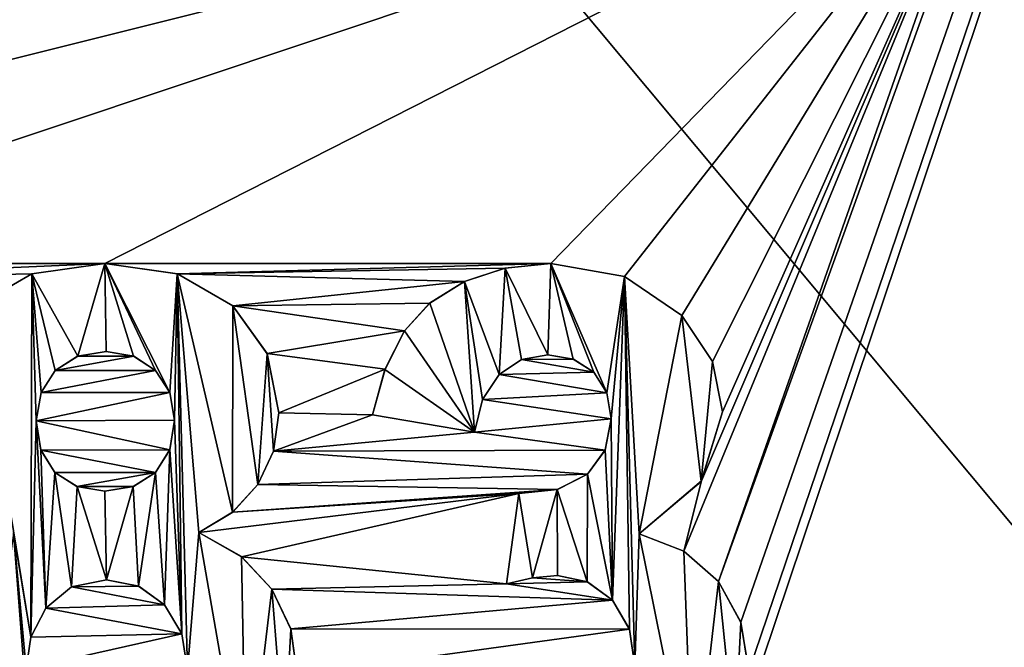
# Model space of a CAD drawing. Header units: millimetres. Extents: x -36.5 to 36.5, y -8.8 to 41.6.
# Tile 19 of 256: x -10.7 to -8.6, y 2.9 to 4.3. Entities that reach past the tile are written whole.
import ezdxf

# ---------------------------------------------------------------- set-up
doc = ezdxf.new("R2010")
doc.units = ezdxf.units.MM
doc.header["$LTSCALE"] = 65.185185
for name, color, linetype in [('1989', 7, 'CONTINUOUS'), ('1990', 7, 'CONTINUOUS'), ('1991', 7, 'CONTINUOUS'), ('1992', 7, 'CONTINUOUS'), ('1993', 7, 'CONTINUOUS'), ('1994', 7, 'CONTINUOUS'), ('1995', 7, 'CONTINUOUS'), ('1999', 7, 'CONTINUOUS'), ('2000', 7, 'CONTINUOUS'), ('2001', 7, 'CONTINUOUS'), ('2002', 7, 'CONTINUOUS'), ('2003', 7, 'CONTINUOUS'), ('2004', 7, 'CONTINUOUS'), ('2005', 7, 'CONTINUOUS'), ('2006', 7, 'CONTINUOUS'), ('2007', 7, 'CONTINUOUS'), ('2008', 7, 'CONTINUOUS'), ('2009', 7, 'CONTINUOUS'), ('2010', 7, 'CONTINUOUS'), ('2019', 7, 'CONTINUOUS'), ('2020', 7, 'CONTINUOUS'), ('2021', 7, 'CONTINUOUS'), ('2022', 7, 'CONTINUOUS'), ('2023', 7, 'CONTINUOUS'), ('2024', 7, 'CONTINUOUS'), ('2025', 7, 'CONTINUOUS'), ('2026', 7, 'CONTINUOUS'), ('2027', 7, 'CONTINUOUS'), ('2028', 7, 'CONTINUOUS'), ('2029', 7, 'CONTINUOUS'), ('2030', 7, 'CONTINUOUS'), ('2031', 7, 'CONTINUOUS'), ('2032', 7, 'CONTINUOUS'), ('2033', 7, 'CONTINUOUS'), ('2034', 7, 'CONTINUOUS'), ('2035', 7, 'CONTINUOUS'), ('2036', 7, 'CONTINUOUS'), ('2037', 7, 'CONTINUOUS'), ('2043', 7, 'CONTINUOUS'), ('546', 7, 'CONTINUOUS'), ('551', 7, 'CONTINUOUS')]:
    doc.layers.add(name, color=color, linetype=linetype)

msp = doc.modelspace()

# ---------------------------------------------------------------- linework, layer by layer
at = {"layer": '1989', "color": 7, "linetype": 'Continuous'}
for points in [[(-10.155, 2.9737, 15.2), (-10.1958, 3.0596, 15.2), (-10.1548, 2.973, 15), (-10.155, 2.9737, 15.2)], [(-10.1958, 3.0596, 15.2), (-10.1958, 3.0596, 15), (-10.1548, 2.973, 15), (-10.1958, 3.0596, 15.2)], [(-10.141, 2.8747, 15.2), (-10.155, 2.9737, 15.2), (-10.141, 2.8747, 15), (-10.141, 2.8747, 15.2)], [(-10.155, 2.9737, 15.2), (-10.1548, 2.973, 15), (-10.141, 2.8747, 15), (-10.155, 2.9737, 15.2)]]:
    msp.add_3dface(points, dxfattribs=at)
at = {"layer": '1990', "color": 7, "linetype": 'Continuous'}
for points in [[(-10.2613, 3.1293, 15.2), (-10.3533, 3.1816, 15.2), (-10.2616, 3.1296, 15), (-10.2613, 3.1293, 15.2)], [(-10.3533, 3.1816, 15.2), (-10.3533, 3.1816, 15), (-10.2616, 3.1296, 15), (-10.3533, 3.1816, 15.2)], [(-10.2613, 3.1293, 15.2), (-10.2616, 3.1296, 15), (-10.1958, 3.0596, 15), (-10.2613, 3.1293, 15.2)], [(-10.1958, 3.0596, 15.2), (-10.2613, 3.1293, 15.2), (-10.1958, 3.0596, 15), (-10.1958, 3.0596, 15.2)]]:
    msp.add_3dface(points, dxfattribs=at)
at = {"layer": '1991', "color": 7, "linetype": 'Continuous'}
for points in [[(-10.2803, 3.2257, 15.2), (-10.2266, 3.285, 15.2), (-10.2806, 3.2255, 15), (-10.2803, 3.2257, 15.2)], [(-10.2266, 3.285, 15.2), (-10.2266, 3.285, 15), (-10.2806, 3.2255, 15), (-10.2266, 3.285, 15.2)], [(-10.3533, 3.1816, 15.2), (-10.2803, 3.2257, 15.2), (-10.3533, 3.1816, 15), (-10.3533, 3.1816, 15.2)], [(-10.2803, 3.2257, 15.2), (-10.2806, 3.2255, 15), (-10.3533, 3.1816, 15), (-10.2803, 3.2257, 15.2)]]:
    msp.add_3dface(points, dxfattribs=at)
at = {"layer": '1992', "color": 7, "linetype": 'Continuous'}
for points in [[(-10.1927, 3.3571, 15.2), (-10.1811, 3.44, 15.2), (-10.1927, 3.357, 15), (-10.1927, 3.3571, 15.2)], [(-10.1811, 3.44, 15.2), (-10.1811, 3.44, 15), (-10.1927, 3.357, 15), (-10.1811, 3.44, 15.2)], [(-10.2266, 3.285, 15.2), (-10.1927, 3.3571, 15.2), (-10.2266, 3.285, 15), (-10.2266, 3.285, 15.2)], [(-10.1927, 3.3571, 15.2), (-10.1927, 3.357, 15), (-10.2266, 3.285, 15), (-10.1927, 3.3571, 15.2)]]:
    msp.add_3dface(points, dxfattribs=at)
at = {"layer": '1993', "color": 7, "linetype": 'Continuous'}
for points in [[(-10.2062, 3.5682, 15.2), (-10.2802, 3.6708, 15.2), (-10.2059, 3.5672, 15), (-10.2062, 3.5682, 15.2)], [(-10.2802, 3.6708, 15.2), (-10.2802, 3.6708, 15), (-10.2059, 3.5672, 15), (-10.2802, 3.6708, 15.2)], [(-10.1811, 3.44, 15.2), (-10.2062, 3.5682, 15.2), (-10.1811, 3.44, 15), (-10.1811, 3.44, 15.2)], [(-10.2062, 3.5682, 15.2), (-10.2059, 3.5672, 15), (-10.1811, 3.44, 15), (-10.2062, 3.5682, 15.2)]]:
    msp.add_3dface(points, dxfattribs=at)
at = {"layer": '1994', "color": 7, "linetype": 'Continuous'}
for points in [[(-10.3994, 3.7396, 15.2), (-10.5563, 3.7623, 15.2), (-10.4002, 3.7398, 15), (-10.3994, 3.7396, 15.2)], [(-10.5563, 3.7623, 15.2), (-10.5563, 3.7623, 15), (-10.4002, 3.7398, 15), (-10.5563, 3.7623, 15.2)], [(-10.3994, 3.7396, 15.2), (-10.4002, 3.7398, 15), (-10.2802, 3.6708, 15), (-10.3994, 3.7396, 15.2)], [(-10.2802, 3.6708, 15.2), (-10.3994, 3.7396, 15.2), (-10.2802, 3.6708, 15), (-10.2802, 3.6708, 15.2)]]:
    msp.add_3dface(points, dxfattribs=at)
at = {"layer": '1995', "color": 7, "linetype": 'Continuous'}
for points in [[(-10.5563, 3.7623, 15.2), (-10.7145, 3.7397, 15.2), (-10.5563, 3.7623, 15), (-10.5563, 3.7623, 15.2)], [(-10.7145, 3.7397, 15.2), (-10.7139, 3.7399, 15), (-10.5563, 3.7623, 15), (-10.7145, 3.7397, 15.2)], [(-10.7145, 3.7397, 15.2), (-10.834, 3.6708, 15.2), (-10.7139, 3.7399, 15), (-10.7145, 3.7397, 15.2)], [(-10.834, 3.6708, 15.2), (-10.834, 3.6708, 15), (-10.7139, 3.7399, 15), (-10.834, 3.6708, 15.2)]]:
    msp.add_3dface(points, dxfattribs=at)
at = {"layer": '1999', "color": 7, "linetype": 'Continuous'}
for points in [[(-10.6942, 3.484, 15.2), (-10.6637, 3.5312, 15.2), (-10.6944, 3.4834, 15), (-10.6942, 3.484, 15.2)], [(-10.6637, 3.5312, 15.2), (-10.6637, 3.5312, 15), (-10.6944, 3.4834, 15), (-10.6637, 3.5312, 15.2)], [(-10.7046, 3.4229, 15.2), (-10.6942, 3.484, 15.2), (-10.7046, 3.4229, 15), (-10.7046, 3.4229, 15.2)], [(-10.7046, 3.4229, 15), (-10.6942, 3.484, 15.2), (-10.6944, 3.4834, 15), (-10.7046, 3.4229, 15)]]:
    msp.add_3dface(points, dxfattribs=at)
at = {"layer": '2000', "color": 7, "linetype": 'Continuous'}
for points in [[(-10.6154, 3.562, 15.2), (-10.5537, 3.5721, 15.2), (-10.6151, 3.5621, 15), (-10.6154, 3.562, 15.2)], [(-10.5537, 3.5721, 15.2), (-10.5537, 3.5721, 15), (-10.6151, 3.5621, 15), (-10.5537, 3.5721, 15.2)], [(-10.6154, 3.562, 15.2), (-10.6151, 3.5621, 15), (-10.6637, 3.5312, 15), (-10.6154, 3.562, 15.2)], [(-10.6637, 3.5312, 15.2), (-10.6154, 3.562, 15.2), (-10.6637, 3.5312, 15), (-10.6637, 3.5312, 15.2)]]:
    msp.add_3dface(points, dxfattribs=at)
at = {"layer": '2001', "color": 7, "linetype": 'Continuous'}
for points in [[(-10.5537, 3.5721, 15.2), (-10.4942, 3.5619, 15.2), (-10.5537, 3.5721, 15), (-10.5537, 3.5721, 15.2)], [(-10.4942, 3.5619, 15.2), (-10.4945, 3.5621, 15), (-10.5537, 3.5721, 15), (-10.4942, 3.5619, 15.2)], [(-10.4942, 3.5619, 15.2), (-10.4471, 3.5312, 15.2), (-10.4945, 3.5621, 15), (-10.4942, 3.5619, 15.2)], [(-10.4471, 3.5312, 15.2), (-10.4471, 3.5312, 15), (-10.4945, 3.5621, 15), (-10.4471, 3.5312, 15.2)]]:
    msp.add_3dface(points, dxfattribs=at)
at = {"layer": '2002', "color": 7, "linetype": 'Continuous'}
for points in [[(-10.4471, 3.5312, 15.2), (-10.4163, 3.4837, 15.2), (-10.4471, 3.5312, 15), (-10.4471, 3.5312, 15.2)], [(-10.4163, 3.4837, 15.2), (-10.4163, 3.4835, 15), (-10.4471, 3.5312, 15), (-10.4163, 3.4837, 15.2)], [(-10.4163, 3.4837, 15.2), (-10.4062, 3.4238, 15.2), (-10.4163, 3.4835, 15), (-10.4163, 3.4837, 15.2)], [(-10.4062, 3.4238, 15.2), (-10.4062, 3.4238, 15), (-10.4163, 3.4835, 15), (-10.4062, 3.4238, 15.2)]]:
    msp.add_3dface(points, dxfattribs=at)
at = {"layer": '2003', "color": 7, "linetype": 'Continuous'}
for points in [[(-10.4062, 3.4238, 15.2), (-10.4164, 3.3601, 15.2), (-10.4062, 3.4238, 15), (-10.4062, 3.4238, 15.2)], [(-10.4164, 3.3601, 15.2), (-10.4161, 3.3607, 15), (-10.4062, 3.4238, 15), (-10.4164, 3.3601, 15.2)], [(-10.4164, 3.3601, 15.2), (-10.4471, 3.3112, 15.2), (-10.4161, 3.3607, 15), (-10.4164, 3.3601, 15.2)], [(-10.4471, 3.3112, 15.2), (-10.4471, 3.3112, 15), (-10.4161, 3.3607, 15), (-10.4471, 3.3112, 15.2)]]:
    msp.add_3dface(points, dxfattribs=at)
at = {"layer": '2004', "color": 7, "linetype": 'Continuous'}
for points in [[(-10.4949, 3.281, 15.2), (-10.4953, 3.2809, 15), (-10.4471, 3.3112, 15), (-10.4949, 3.281, 15.2)], [(-10.4471, 3.3112, 15.2), (-10.4949, 3.281, 15.2), (-10.4471, 3.3112, 15), (-10.4471, 3.3112, 15.2)], [(-10.4949, 3.281, 15.2), (-10.5563, 3.2711, 15.2), (-10.4953, 3.2809, 15), (-10.4949, 3.281, 15.2)], [(-10.5563, 3.2711, 15.2), (-10.5563, 3.2711, 15), (-10.4953, 3.2809, 15), (-10.5563, 3.2711, 15.2)]]:
    msp.add_3dface(points, dxfattribs=at)
at = {"layer": '2005', "color": 7, "linetype": 'Continuous'}
for points in [[(-10.6172, 3.281, 15.2), (-10.6648, 3.311, 15.2), (-10.6165, 3.2807, 15), (-10.6172, 3.281, 15.2)], [(-10.6648, 3.311, 15.2), (-10.6648, 3.311, 15), (-10.6165, 3.2807, 15), (-10.6648, 3.311, 15.2)], [(-10.5563, 3.2711, 15.2), (-10.6172, 3.281, 15.2), (-10.5563, 3.2711, 15), (-10.5563, 3.2711, 15.2)], [(-10.6172, 3.281, 15.2), (-10.6165, 3.2807, 15), (-10.5563, 3.2711, 15), (-10.6172, 3.281, 15.2)]]:
    msp.add_3dface(points, dxfattribs=at)
at = {"layer": '2006', "color": 7, "linetype": 'Continuous'}
for points in [[(-10.6949, 3.3595, 15.2), (-10.7046, 3.4229, 15.2), (-10.6951, 3.36, 15), (-10.6949, 3.3595, 15.2)], [(-10.7046, 3.4229, 15.2), (-10.7046, 3.4229, 15), (-10.6951, 3.36, 15), (-10.7046, 3.4229, 15.2)], [(-10.6949, 3.3595, 15.2), (-10.6951, 3.36, 15), (-10.6648, 3.311, 15), (-10.6949, 3.3595, 15.2)], [(-10.6648, 3.311, 15.2), (-10.6949, 3.3595, 15.2), (-10.6648, 3.311, 15), (-10.6648, 3.311, 15.2)]]:
    msp.add_3dface(points, dxfattribs=at)
at = {"layer": '2007', "color": 7, "linetype": 'Continuous'}
for points in [[(-10.7161, 2.9562, 15.2), (-10.684, 3.0186, 15.2), (-10.7162, 2.9558, 15), (-10.7161, 2.9562, 15.2)], [(-10.684, 3.0186, 15.2), (-10.684, 3.0186, 15), (-10.7162, 2.9558, 15), (-10.684, 3.0186, 15.2)], [(-10.7268, 2.8874, 15.2), (-10.7161, 2.9562, 15.2), (-10.7268, 2.8874, 15), (-10.7268, 2.8874, 15.2)], [(-10.7268, 2.8874, 15), (-10.7161, 2.9562, 15.2), (-10.7162, 2.9558, 15), (-10.7268, 2.8874, 15)]]:
    msp.add_3dface(points, dxfattribs=at)
at = {"layer": '2008', "color": 7, "linetype": 'Continuous'}
for points in [[(-10.684, 3.0186, 15.2), (-10.6286, 3.0645, 15.2), (-10.684, 3.0186, 15), (-10.684, 3.0186, 15.2)], [(-10.6286, 3.0645, 15.2), (-10.6287, 3.0644, 15), (-10.684, 3.0186, 15), (-10.6286, 3.0645, 15.2)], [(-10.6286, 3.0645, 15.2), (-10.5528, 3.0793, 15.2), (-10.6287, 3.0644, 15), (-10.6286, 3.0645, 15.2)], [(-10.5528, 3.0793, 15.2), (-10.5528, 3.0793, 15), (-10.6287, 3.0644, 15), (-10.5528, 3.0793, 15.2)]]:
    msp.add_3dface(points, dxfattribs=at)
at = {"layer": '2009', "color": 7, "linetype": 'Continuous'}
for points in [[(-10.5528, 3.0793, 15.2), (-10.4832, 3.0656, 15.2), (-10.5528, 3.0793, 15), (-10.5528, 3.0793, 15.2)], [(-10.4832, 3.0656, 15.2), (-10.4837, 3.0658, 15), (-10.5528, 3.0793, 15), (-10.4832, 3.0656, 15.2)], [(-10.4832, 3.0656, 15.2), (-10.4277, 3.0254, 15.2), (-10.4837, 3.0658, 15), (-10.4832, 3.0656, 15.2)], [(-10.4277, 3.0254, 15.2), (-10.4277, 3.0254, 15), (-10.4837, 3.0658, 15), (-10.4277, 3.0254, 15.2)]]:
    msp.add_3dface(points, dxfattribs=at)
at = {"layer": '2010', "color": 7, "linetype": 'Continuous'}
for points in [[(-10.4277, 3.0254, 15.2), (-10.3906, 2.9632, 15.2), (-10.4277, 3.0254, 15), (-10.4277, 3.0254, 15.2)], [(-10.3906, 2.9632, 15.2), (-10.3905, 2.963, 15), (-10.4277, 3.0254, 15), (-10.3906, 2.9632, 15.2)], [(-10.3906, 2.9632, 15.2), (-10.3781, 2.8849, 15.2), (-10.3905, 2.963, 15), (-10.3906, 2.9632, 15.2)], [(-10.3781, 2.8849, 15.2), (-10.3781, 2.8849, 15), (-10.3905, 2.963, 15), (-10.3781, 2.8849, 15.2)]]:
    msp.add_3dface(points, dxfattribs=at)
at = {"layer": '2019', "color": 7, "linetype": 'Continuous'}
for points in [[(-9.1833, 2.9883, 15.2), (-9.2314, 3.0757, 15.2), (-9.183, 2.9875, 15), (-9.1833, 2.9883, 15.2)], [(-9.2314, 3.0757, 15.2), (-9.2314, 3.0757, 15), (-9.183, 2.9875, 15), (-9.2314, 3.0757, 15.2)], [(-9.1664, 2.8823, 15.2), (-9.1833, 2.9883, 15.2), (-9.1664, 2.8823, 15), (-9.1664, 2.8823, 15.2)], [(-9.1833, 2.9883, 15.2), (-9.183, 2.9875, 15), (-9.1664, 2.8823, 15), (-9.1833, 2.9883, 15.2)]]:
    msp.add_3dface(points, dxfattribs=at)
at = {"layer": '2020', "color": 7, "linetype": 'Continuous'}
for points in [[(-9.3062, 3.1417, 15.2), (-9.4026, 3.1791, 15.2), (-9.3061, 3.1416, 15), (-9.3062, 3.1417, 15.2)], [(-9.4026, 3.1791, 15.2), (-9.4026, 3.1791, 15), (-9.3061, 3.1416, 15), (-9.4026, 3.1791, 15.2)], [(-9.2314, 3.0757, 15.2), (-9.3062, 3.1417, 15.2), (-9.2314, 3.0757, 15), (-9.2314, 3.0757, 15.2)], [(-9.3062, 3.1417, 15.2), (-9.3061, 3.1416, 15), (-9.2314, 3.0757, 15), (-9.3062, 3.1417, 15.2)]]:
    msp.add_3dface(points, dxfattribs=at)
at = {"layer": '2021', "color": 7, "linetype": 'Continuous'}
for points in [[(-9.268, 3.2935, 15.2), (-9.2227, 3.4417, 15.2), (-9.2693, 3.2915, 15), (-9.268, 3.2935, 15.2)], [(-9.2227, 3.4417, 15.2), (-9.2227, 3.4417, 15), (-9.2693, 3.2915, 15), (-9.2227, 3.4417, 15.2)], [(-9.4026, 3.1791, 15.2), (-9.268, 3.2935, 15.2), (-9.4026, 3.1791, 15), (-9.4026, 3.1791, 15.2)], [(-9.268, 3.2935, 15.2), (-9.2693, 3.2915, 15), (-9.4026, 3.1791, 15), (-9.268, 3.2935, 15.2)]]:
    msp.add_3dface(points, dxfattribs=at)
at = {"layer": '2022', "color": 7, "linetype": 'Continuous'}
for points in [[(-9.2445, 3.5507, 15.2), (-9.3107, 3.6496, 15.2), (-9.2444, 3.5503, 15), (-9.2445, 3.5507, 15.2)], [(-9.3107, 3.6496, 15.2), (-9.3107, 3.6496, 15), (-9.2444, 3.5503, 15), (-9.3107, 3.6496, 15.2)], [(-9.2227, 3.4417, 15.2), (-9.2445, 3.5507, 15.2), (-9.2227, 3.4417, 15), (-9.2227, 3.4417, 15.2)], [(-9.2445, 3.5507, 15.2), (-9.2444, 3.5503, 15), (-9.2227, 3.4417, 15), (-9.2445, 3.5507, 15.2)]]:
    msp.add_3dface(points, dxfattribs=at)
at = {"layer": '2023', "color": 7, "linetype": 'Continuous'}
for points in [[(-9.4349, 3.7342, 15.2), (-9.5936, 3.7623, 15.2), (-9.4344, 3.734, 15), (-9.4349, 3.7342, 15.2)], [(-9.5936, 3.7623, 15.2), (-9.5936, 3.7623, 15), (-9.4344, 3.734, 15), (-9.5936, 3.7623, 15.2)], [(-9.3107, 3.6496, 15.2), (-9.4349, 3.7342, 15.2), (-9.3107, 3.6496, 15), (-9.3107, 3.6496, 15.2)], [(-9.4349, 3.7342, 15.2), (-9.4344, 3.734, 15), (-9.3107, 3.6496, 15), (-9.4349, 3.7342, 15.2)]]:
    msp.add_3dface(points, dxfattribs=at)
at = {"layer": '2024', "color": 7, "linetype": 'Continuous'}
for points in [[(-9.6926, 3.7521, 15.2), (-9.7803, 3.7231, 15.2), (-9.6923, 3.7522, 15), (-9.6926, 3.7521, 15.2)], [(-9.7803, 3.7231, 15.2), (-9.7803, 3.7231, 15), (-9.6923, 3.7522, 15), (-9.7803, 3.7231, 15.2)], [(-9.5936, 3.7623, 15.2), (-9.6926, 3.7521, 15.2), (-9.5936, 3.7623, 15), (-9.5936, 3.7623, 15.2)], [(-9.6926, 3.7521, 15.2), (-9.6923, 3.7522, 15), (-9.5936, 3.7623, 15), (-9.6926, 3.7521, 15.2)]]:
    msp.add_3dface(points, dxfattribs=at)
at = {"layer": '2025', "color": 7, "linetype": 'Continuous'}
for points in [[(-9.7803, 3.7231, 15.2), (-9.8553, 3.6763, 15.2), (-9.7803, 3.7231, 15), (-9.7803, 3.7231, 15.2)], [(-9.8553, 3.6763, 15.2), (-9.855, 3.6766, 15), (-9.7803, 3.7231, 15), (-9.8553, 3.6763, 15.2)], [(-9.8553, 3.6763, 15.2), (-9.9099, 3.6165, 15.2), (-9.855, 3.6766, 15), (-9.8553, 3.6763, 15.2)], [(-9.9099, 3.6165, 15.2), (-9.9099, 3.6165, 15), (-9.855, 3.6766, 15), (-9.9099, 3.6165, 15.2)]]:
    msp.add_3dface(points, dxfattribs=at)
at = {"layer": '2026', "color": 7, "linetype": 'Continuous'}
for points in [[(-9.9516, 3.5337, 15.2), (-9.9517, 3.5333, 15), (-9.9099, 3.6165, 15), (-9.9516, 3.5337, 15.2)], [(-9.9099, 3.6165, 15.2), (-9.9516, 3.5337, 15.2), (-9.9099, 3.6165, 15), (-9.9099, 3.6165, 15.2)], [(-9.9516, 3.5337, 15.2), (-9.979, 3.4357, 15.2), (-9.9517, 3.5333, 15), (-9.9516, 3.5337, 15.2)], [(-9.979, 3.4357, 15.2), (-9.979, 3.4357, 15), (-9.9517, 3.5333, 15), (-9.979, 3.4357, 15.2)]]:
    msp.add_3dface(points, dxfattribs=at)
at = {"layer": '2027', "color": 7, "linetype": 'Continuous'}
for points in [[(-9.979, 3.4357, 15.2), (-9.7582, 3.3982, 15.2), (-9.979, 3.4357, 15), (-9.979, 3.4357, 15.2)], [(-9.7582, 3.3982, 15.2), (-9.7582, 3.3982, 15), (-9.979, 3.4357, 15), (-9.7582, 3.3982, 15.2)]]:
    msp.add_3dface(points, dxfattribs=at)
at = {"layer": '2028', "color": 7, "linetype": 'Continuous'}
for points in [[(-9.7409, 3.4686, 15.2), (-9.7051, 3.5225, 15.2), (-9.741, 3.4684, 15), (-9.7409, 3.4686, 15.2)], [(-9.7051, 3.5225, 15.2), (-9.7051, 3.5225, 15), (-9.741, 3.4684, 15), (-9.7051, 3.5225, 15.2)], [(-9.7582, 3.3982, 15.2), (-9.7409, 3.4686, 15.2), (-9.7582, 3.3982, 15), (-9.7582, 3.3982, 15.2)], [(-9.7409, 3.4686, 15.2), (-9.741, 3.4684, 15), (-9.7582, 3.3982, 15), (-9.7409, 3.4686, 15.2)]]:
    msp.add_3dface(points, dxfattribs=at)
at = {"layer": '2029', "color": 7, "linetype": 'Continuous'}
for points in [[(-9.7051, 3.5225, 15.2), (-9.6569, 3.5547, 15.2), (-9.7051, 3.5225, 15), (-9.7051, 3.5225, 15.2)], [(-9.6569, 3.5547, 15.2), (-9.6572, 3.5546, 15), (-9.7051, 3.5225, 15), (-9.6569, 3.5547, 15.2)], [(-9.6569, 3.5547, 15.2), (-9.6004, 3.5653, 15.2), (-9.6572, 3.5546, 15), (-9.6569, 3.5547, 15.2)], [(-9.6004, 3.5653, 15.2), (-9.6004, 3.5653, 15), (-9.6572, 3.5546, 15), (-9.6004, 3.5653, 15.2)]]:
    msp.add_3dface(points, dxfattribs=at)
at = {"layer": '2030', "color": 7, "linetype": 'Continuous'}
for points in [[(-9.6004, 3.5653, 15.2), (-9.5447, 3.5557, 15.2), (-9.6004, 3.5653, 15), (-9.6004, 3.5653, 15.2)], [(-9.5447, 3.5557, 15.2), (-9.5451, 3.5559, 15), (-9.6004, 3.5653, 15), (-9.5447, 3.5557, 15.2)], [(-9.5447, 3.5557, 15.2), (-9.5011, 3.5274, 15.2), (-9.5451, 3.5559, 15), (-9.5447, 3.5557, 15.2)], [(-9.5011, 3.5274, 15.2), (-9.5011, 3.5274, 15), (-9.5451, 3.5559, 15), (-9.5011, 3.5274, 15.2)]]:
    msp.add_3dface(points, dxfattribs=at)
at = {"layer": '2031', "color": 7, "linetype": 'Continuous'}
for points in [[(-9.5011, 3.5274, 15.2), (-9.4725, 3.4831, 15.2), (-9.5011, 3.5274, 15), (-9.5011, 3.5274, 15.2)], [(-9.4725, 3.4831, 15.2), (-9.4725, 3.4829, 15), (-9.5011, 3.5274, 15), (-9.4725, 3.4831, 15.2)], [(-9.4725, 3.4831, 15.2), (-9.4631, 3.4272, 15.2), (-9.4725, 3.4829, 15), (-9.4725, 3.4831, 15.2)], [(-9.4631, 3.4272, 15.2), (-9.4631, 3.4272, 15), (-9.4725, 3.4829, 15), (-9.4631, 3.4272, 15.2)]]:
    msp.add_3dface(points, dxfattribs=at)
at = {"layer": '2032', "color": 7, "linetype": 'Continuous'}
for points in [[(-9.4631, 3.4272, 15.2), (-9.4762, 3.3596, 15.2), (-9.4631, 3.4272, 15), (-9.4631, 3.4272, 15.2)], [(-9.4762, 3.3596, 15.2), (-9.4761, 3.3599, 15), (-9.4631, 3.4272, 15), (-9.4762, 3.3596, 15.2)], [(-9.4762, 3.3596, 15.2), (-9.5143, 3.3078, 15.2), (-9.4761, 3.3599, 15), (-9.4762, 3.3596, 15.2)], [(-9.5143, 3.3078, 15.2), (-9.5143, 3.3078, 15), (-9.4761, 3.3599, 15), (-9.5143, 3.3078, 15.2)]]:
    msp.add_3dface(points, dxfattribs=at)
at = {"layer": '2033', "color": 7, "linetype": 'Continuous'}
for points in [[(-9.5794, 3.2745, 15.2), (-9.5798, 3.2744, 15), (-9.5143, 3.3078, 15), (-9.5794, 3.2745, 15.2)], [(-9.5143, 3.3078, 15.2), (-9.5794, 3.2745, 15.2), (-9.5143, 3.3078, 15), (-9.5143, 3.3078, 15.2)], [(-9.5794, 3.2745, 15.2), (-9.6627, 3.266, 15.2), (-9.5798, 3.2744, 15), (-9.5794, 3.2745, 15.2)], [(-9.6627, 3.266, 15.2), (-9.6627, 3.266, 15), (-9.5798, 3.2744, 15), (-9.6627, 3.266, 15.2)]]:
    msp.add_3dface(points, dxfattribs=at)
at = {"layer": '2034', "color": 7, "linetype": 'Continuous'}
for points in [[(-9.6627, 3.266, 15.2), (-9.6891, 3.0708, 15.2), (-9.6891, 3.0708, 15), (-9.6627, 3.266, 15.2)], [(-9.6627, 3.266, 15.2), (-9.6891, 3.0708, 15), (-9.6627, 3.266, 15), (-9.6627, 3.266, 15.2)]]:
    msp.add_3dface(points, dxfattribs=at)
at = {"layer": '2035', "color": 7, "linetype": 'Continuous'}
for points in [[(-9.6891, 3.0708, 15.2), (-9.6329, 3.0837, 15.2), (-9.6891, 3.0708, 15), (-9.6891, 3.0708, 15.2)], [(-9.6329, 3.0837, 15.2), (-9.6331, 3.0836, 15), (-9.6891, 3.0708, 15), (-9.6329, 3.0837, 15.2)], [(-9.6329, 3.0837, 15.2), (-9.5791, 3.0887, 15.2), (-9.6331, 3.0836, 15), (-9.6329, 3.0837, 15.2)], [(-9.5791, 3.0887, 15.2), (-9.5791, 3.0887, 15), (-9.6331, 3.0836, 15), (-9.5791, 3.0887, 15.2)]]:
    msp.add_3dface(points, dxfattribs=at)
at = {"layer": '2036', "color": 7, "linetype": 'Continuous'}
for points in [[(-9.5791, 3.0887, 15.2), (-9.5143, 3.0752, 15.2), (-9.5791, 3.0887, 15), (-9.5791, 3.0887, 15.2)], [(-9.5143, 3.0752, 15.2), (-9.5148, 3.0753, 15), (-9.5791, 3.0887, 15), (-9.5143, 3.0752, 15.2)], [(-9.5143, 3.0752, 15.2), (-9.4608, 3.0356, 15.2), (-9.5148, 3.0753, 15), (-9.5143, 3.0752, 15.2)], [(-9.4608, 3.0356, 15.2), (-9.4608, 3.0356, 15), (-9.5148, 3.0753, 15), (-9.4608, 3.0356, 15.2)]]:
    msp.add_3dface(points, dxfattribs=at)
at = {"layer": '2037', "color": 7, "linetype": 'Continuous'}
for points in [[(-9.4608, 3.0356, 15.2), (-9.4241, 2.9729, 15.2), (-9.4608, 3.0356, 15), (-9.4608, 3.0356, 15.2)], [(-9.4241, 2.9729, 15.2), (-9.4239, 2.9723, 15), (-9.4608, 3.0356, 15), (-9.4241, 2.9729, 15.2)], [(-9.4241, 2.9729, 15.2), (-9.412, 2.8926, 15.2), (-9.4239, 2.9723, 15), (-9.4241, 2.9729, 15.2)], [(-9.412, 2.8926, 15.2), (-9.412, 2.8926, 15), (-9.4239, 2.9723, 15), (-9.412, 2.8926, 15.2)]]:
    msp.add_3dface(points, dxfattribs=at)
at = {"layer": '2043', "color": 7, "linetype": 'Continuous'}
for points in [[(-10.5563, 3.7623, 15), (-10.7139, 3.7399, 15), (-10.6151, 3.5621, 15), (-10.5563, 3.7623, 15)], [(-10.5537, 3.5721, 15), (-10.5563, 3.7623, 15), (-10.6151, 3.5621, 15), (-10.5537, 3.5721, 15)], [(-10.4002, 3.7398, 15), (-10.5563, 3.7623, 15), (-10.4163, 3.4835, 15), (-10.4002, 3.7398, 15)], [(-10.4163, 3.4835, 15), (-10.5563, 3.7623, 15), (-10.4471, 3.5312, 15), (-10.4163, 3.4835, 15)], [(-10.4471, 3.5312, 15), (-10.5563, 3.7623, 15), (-10.4945, 3.5621, 15), (-10.4471, 3.5312, 15)], [(-10.4945, 3.5621, 15), (-10.5563, 3.7623, 15), (-10.5537, 3.5721, 15), (-10.4945, 3.5621, 15)], [(-9.7803, 3.7231, 15), (-9.7051, 3.5225, 15), (-9.6923, 3.7522, 15), (-9.7803, 3.7231, 15)], [(-9.7051, 3.5225, 15), (-9.6572, 3.5546, 15), (-9.6923, 3.7522, 15), (-9.7051, 3.5225, 15)], [(-9.6923, 3.7522, 15), (-9.6004, 3.5653, 15), (-9.5936, 3.7623, 15), (-9.6923, 3.7522, 15)], [(-9.6572, 3.5546, 15), (-9.6004, 3.5653, 15), (-9.6923, 3.7522, 15), (-9.6572, 3.5546, 15)], [(-9.6004, 3.5653, 15), (-9.5451, 3.5559, 15), (-9.5936, 3.7623, 15), (-9.6004, 3.5653, 15)], [(-9.5011, 3.5274, 15), (-9.4725, 3.4829, 15), (-9.5936, 3.7623, 15), (-9.5011, 3.5274, 15)], [(-9.5936, 3.7623, 15), (-9.4725, 3.4829, 15), (-9.4344, 3.734, 15), (-9.5936, 3.7623, 15)], [(-9.5451, 3.5559, 15), (-9.5011, 3.5274, 15), (-9.5936, 3.7623, 15), (-9.5451, 3.5559, 15)], [(-10.7139, 3.7399, 15), (-10.834, 3.6708, 15), (-10.7162, 2.9558, 15), (-10.7139, 3.7399, 15)], [(-10.7046, 3.4229, 15), (-10.7139, 3.7399, 15), (-10.7162, 2.9558, 15), (-10.7046, 3.4229, 15)], [(-10.7139, 3.7399, 15), (-10.7046, 3.4229, 15), (-10.6944, 3.4834, 15), (-10.7139, 3.7399, 15)], [(-10.6151, 3.5621, 15), (-10.7139, 3.7399, 15), (-10.6637, 3.5312, 15), (-10.6151, 3.5621, 15)], [(-10.6637, 3.5312, 15), (-10.7139, 3.7399, 15), (-10.6944, 3.4834, 15), (-10.6637, 3.5312, 15)], [(-10.4062, 3.4238, 15), (-10.4002, 3.7398, 15), (-10.4163, 3.4835, 15), (-10.4062, 3.4238, 15)], [(-10.4002, 3.7398, 15), (-10.4062, 3.4238, 15), (-10.3905, 2.963, 15), (-10.4002, 3.7398, 15)], [(-10.2802, 3.6708, 15), (-10.4002, 3.7398, 15), (-10.2806, 3.2255, 15), (-10.2802, 3.6708, 15)], [(-10.2806, 3.2255, 15), (-10.4002, 3.7398, 15), (-10.3533, 3.1816, 15), (-10.2806, 3.2255, 15)], [(-10.3533, 3.1816, 15), (-10.4002, 3.7398, 15), (-10.3781, 2.8849, 15), (-10.3533, 3.1816, 15)], [(-10.3781, 2.8849, 15), (-10.4002, 3.7398, 15), (-10.3905, 2.963, 15), (-10.3781, 2.8849, 15)], [(-9.855, 3.6766, 15), (-9.7582, 3.3982, 15), (-9.7803, 3.7231, 15), (-9.855, 3.6766, 15)], [(-9.741, 3.4684, 15), (-9.7051, 3.5225, 15), (-9.7803, 3.7231, 15), (-9.741, 3.4684, 15)], [(-9.7582, 3.3982, 15), (-9.741, 3.4684, 15), (-9.7803, 3.7231, 15), (-9.7582, 3.3982, 15)], [(-9.4725, 3.4829, 15), (-9.4631, 3.4272, 15), (-9.4344, 3.734, 15), (-9.4725, 3.4829, 15)], [(-9.4631, 3.4272, 15), (-9.4608, 3.0356, 15), (-9.4344, 3.734, 15), (-9.4631, 3.4272, 15)], [(-9.4608, 3.0356, 15), (-9.4239, 2.9723, 15), (-9.4344, 3.734, 15), (-9.4608, 3.0356, 15)], [(-9.4239, 2.9723, 15), (-9.412, 2.8926, 15), (-9.4344, 3.734, 15), (-9.4239, 2.9723, 15)], [(-9.4344, 3.734, 15), (-9.412, 2.8926, 15), (-9.4026, 3.1791, 15), (-9.4344, 3.734, 15)], [(-9.3107, 3.6496, 15), (-9.4344, 3.734, 15), (-9.4026, 3.1791, 15), (-9.3107, 3.6496, 15)], [(-10.834, 3.6708, 15), (-10.7541, 3.1816, 15), (-10.7162, 2.9558, 15), (-10.834, 3.6708, 15)], [(-10.2266, 3.285, 15), (-10.2802, 3.6708, 15), (-10.2806, 3.2255, 15), (-10.2266, 3.285, 15)], [(-10.2059, 3.5672, 15), (-10.2802, 3.6708, 15), (-10.2266, 3.285, 15), (-10.2059, 3.5672, 15)], [(-9.9099, 3.6165, 15), (-9.7582, 3.3982, 15), (-9.855, 3.6766, 15), (-9.9099, 3.6165, 15)], [(-9.2693, 3.2915, 15), (-9.3107, 3.6496, 15), (-9.4026, 3.1791, 15), (-9.2693, 3.2915, 15)], [(-9.2444, 3.5503, 15), (-9.3107, 3.6496, 15), (-9.2693, 3.2915, 15), (-9.2444, 3.5503, 15)], [(-9.9517, 3.5333, 15), (-9.7582, 3.3982, 15), (-9.9099, 3.6165, 15), (-9.9517, 3.5333, 15)], [(-10.1927, 3.357, 15), (-10.2059, 3.5672, 15), (-10.2266, 3.285, 15), (-10.1927, 3.357, 15)], [(-10.1811, 3.44, 15), (-10.2059, 3.5672, 15), (-10.1927, 3.357, 15), (-10.1811, 3.44, 15)], [(-9.979, 3.4357, 15), (-9.7582, 3.3982, 15), (-9.9517, 3.5333, 15), (-9.979, 3.4357, 15)], [(-9.2227, 3.4417, 15), (-9.2444, 3.5503, 15), (-9.2693, 3.2915, 15), (-9.2227, 3.4417, 15)], [(-10.684, 3.0186, 15), (-10.7046, 3.4229, 15), (-10.7162, 2.9558, 15), (-10.684, 3.0186, 15)], [(-10.6951, 3.36, 15), (-10.7046, 3.4229, 15), (-10.684, 3.0186, 15), (-10.6951, 3.36, 15)], [(-10.4062, 3.4238, 15), (-10.4161, 3.3607, 15), (-10.3905, 2.963, 15), (-10.4062, 3.4238, 15)], [(-9.4761, 3.3599, 15), (-9.4608, 3.0356, 15), (-9.4631, 3.4272, 15), (-9.4761, 3.3599, 15)], [(-10.6648, 3.311, 15), (-10.6951, 3.36, 15), (-10.684, 3.0186, 15), (-10.6648, 3.311, 15)], [(-10.4161, 3.3607, 15), (-10.4471, 3.3112, 15), (-10.4277, 3.0254, 15), (-10.4161, 3.3607, 15)], [(-10.3905, 2.963, 15), (-10.4161, 3.3607, 15), (-10.4277, 3.0254, 15), (-10.3905, 2.963, 15)], [(-9.5143, 3.3078, 15), (-9.4608, 3.0356, 15), (-9.4761, 3.3599, 15), (-9.5143, 3.3078, 15)], [(-10.6287, 3.0644, 15), (-10.6648, 3.311, 15), (-10.684, 3.0186, 15), (-10.6287, 3.0644, 15)], [(-10.6165, 3.2807, 15), (-10.6648, 3.311, 15), (-10.6287, 3.0644, 15), (-10.6165, 3.2807, 15)], [(-10.4471, 3.3112, 15), (-10.4953, 3.2809, 15), (-10.4837, 3.0658, 15), (-10.4471, 3.3112, 15)], [(-10.4277, 3.0254, 15), (-10.4471, 3.3112, 15), (-10.4837, 3.0658, 15), (-10.4277, 3.0254, 15)], [(-9.5798, 3.2744, 15), (-9.5148, 3.0753, 15), (-9.5143, 3.3078, 15), (-9.5798, 3.2744, 15)], [(-9.5148, 3.0753, 15), (-9.4608, 3.0356, 15), (-9.5143, 3.3078, 15), (-9.5148, 3.0753, 15)], [(-10.5528, 3.0793, 15), (-10.6165, 3.2807, 15), (-10.6287, 3.0644, 15), (-10.5528, 3.0793, 15)], [(-10.5563, 3.2711, 15), (-10.6165, 3.2807, 15), (-10.5528, 3.0793, 15), (-10.5563, 3.2711, 15)], [(-10.4953, 3.2809, 15), (-10.5563, 3.2711, 15), (-10.5528, 3.0793, 15), (-10.4953, 3.2809, 15)], [(-10.4837, 3.0658, 15), (-10.4953, 3.2809, 15), (-10.5528, 3.0793, 15), (-10.4837, 3.0658, 15)], [(-9.6627, 3.266, 15), (-9.6331, 3.0836, 15), (-9.5798, 3.2744, 15), (-9.6627, 3.266, 15)], [(-9.6331, 3.0836, 15), (-9.5791, 3.0887, 15), (-9.5798, 3.2744, 15), (-9.6331, 3.0836, 15)], [(-9.5791, 3.0887, 15), (-9.5148, 3.0753, 15), (-9.5798, 3.2744, 15), (-9.5791, 3.0887, 15)], [(-9.6891, 3.0708, 15), (-9.6331, 3.0836, 15), (-9.6627, 3.266, 15), (-9.6891, 3.0708, 15)], [(-10.7022, 2.5075, 15), (-10.7541, 3.1816, 15), (-10.8294, 2.5742, 15), (-10.7022, 2.5075, 15)], [(-10.7541, 3.1816, 15), (-10.7022, 2.5075, 15), (-10.7268, 2.8874, 15), (-10.7541, 3.1816, 15)], [(-10.7541, 3.1816, 15), (-10.7268, 2.8874, 15), (-10.7162, 2.9558, 15), (-10.7541, 3.1816, 15)], [(-10.2516, 2.5931, 15), (-10.3533, 3.1816, 15), (-10.3781, 2.8849, 15), (-10.2516, 2.5931, 15)], [(-10.2616, 3.1296, 15), (-10.3533, 3.1816, 15), (-10.2516, 2.5931, 15), (-10.2616, 3.1296, 15)], [(-9.4026, 3.1791, 15), (-9.412, 2.8926, 15), (-9.2864, 2.6016, 15), (-9.4026, 3.1791, 15)], [(-9.3061, 3.1416, 15), (-9.4026, 3.1791, 15), (-9.2864, 2.6016, 15), (-9.3061, 3.1416, 15)], [(-10.1958, 3.0596, 15), (-10.2616, 3.1296, 15), (-10.2516, 2.5931, 15), (-10.1958, 3.0596, 15)], [(-9.2314, 3.0757, 15), (-9.3061, 3.1416, 15), (-9.2864, 2.6016, 15), (-9.2314, 3.0757, 15)], [(-9.1964, 2.7296, 15), (-9.2314, 3.0757, 15), (-9.2864, 2.6016, 15), (-9.1964, 2.7296, 15)], [(-9.183, 2.9875, 15), (-9.2314, 3.0757, 15), (-9.1964, 2.7296, 15), (-9.183, 2.9875, 15)], [(-10.169, 2.7169, 15), (-10.1958, 3.0596, 15), (-10.2516, 2.5931, 15), (-10.169, 2.7169, 15)], [(-10.1548, 2.973, 15), (-10.1958, 3.0596, 15), (-10.169, 2.7169, 15), (-10.1548, 2.973, 15)], [(-9.1664, 2.8823, 15), (-9.183, 2.9875, 15), (-9.1964, 2.7296, 15), (-9.1664, 2.8823, 15)], [(-10.141, 2.8747, 15), (-10.1548, 2.973, 15), (-10.169, 2.7169, 15), (-10.141, 2.8747, 15)]]:
    msp.add_3dface(points, dxfattribs=at)
at = {"layer": '546', "color": 7, "linetype": 'Continuous'}
for points in [[(-6.9823, 9.3111, 15.2), (-8.6514, 4.7302, 15.2), (-9.2314, 3.0757, 15.2), (-6.9823, 9.3111, 15.2)], [(-9.1833, 2.9883, 15.2), (-6.9823, 9.3111, 15.2), (-9.2314, 3.0757, 15.2), (-9.1833, 2.9883, 15.2)], [(-9.1958, 2.7307, 15.2), (-6.9823, 9.3111, 15.2), (-9.1664, 2.8823, 15.2), (-9.1958, 2.7307, 15.2)], [(-6.9823, 9.3111, 15.2), (-9.1958, 2.7307, 15.2), (-2.9984, -3.5, 15.2), (-6.9823, 9.3111, 15.2)], [(-9.1664, 2.8823, 15.2), (-6.9823, 9.3111, 15.2), (-9.1833, 2.9883, 15.2), (-9.1664, 2.8823, 15.2)], [(-8.6514, 4.7302, 15.2), (-10.3831, 4.7031, 15.2), (-14.4393, 3.7623, 15.2), (-8.6514, 4.7302, 15.2)], [(-8.6514, 4.7302, 15.2), (-14.4393, 3.7623, 15.2), (-13.4604, 3.7623, 15.2), (-8.6514, 4.7302, 15.2)], [(-8.6514, 4.7302, 15.2), (-13.4604, 3.7623, 15.2), (-12.5199, 3.7623, 15.2), (-8.6514, 4.7302, 15.2)], [(-8.6514, 4.7302, 15.2), (-12.5199, 3.7623, 15.2), (-11.5488, 3.7623, 15.2), (-8.6514, 4.7302, 15.2)], [(-8.6514, 4.7302, 15.2), (-11.5488, 3.7623, 15.2), (-10.5563, 3.7623, 15.2), (-8.6514, 4.7302, 15.2)], [(-8.6514, 4.7302, 15.2), (-10.5563, 3.7623, 15.2), (-9.5936, 3.7623, 15.2), (-8.6514, 4.7302, 15.2)], [(-9.4349, 3.7342, 15.2), (-8.6514, 4.7302, 15.2), (-9.5936, 3.7623, 15.2), (-9.4349, 3.7342, 15.2)], [(-9.3107, 3.6496, 15.2), (-8.6514, 4.7302, 15.2), (-9.4349, 3.7342, 15.2), (-9.3107, 3.6496, 15.2)], [(-9.2445, 3.5507, 15.2), (-8.6514, 4.7302, 15.2), (-9.3107, 3.6496, 15.2), (-9.2445, 3.5507, 15.2)], [(-9.2314, 3.0757, 15.2), (-8.6514, 4.7302, 15.2), (-9.3062, 3.1417, 15.2), (-9.2314, 3.0757, 15.2)], [(-9.3062, 3.1417, 15.2), (-8.6514, 4.7302, 15.2), (-9.268, 3.2935, 15.2), (-9.3062, 3.1417, 15.2)], [(-9.268, 3.2935, 15.2), (-8.6514, 4.7302, 15.2), (-9.2227, 3.4417, 15.2), (-9.268, 3.2935, 15.2)], [(-9.2227, 3.4417, 15.2), (-8.6514, 4.7302, 15.2), (-9.2445, 3.5507, 15.2), (-9.2227, 3.4417, 15.2)], [(-10.3831, 4.7031, 15.2), (-11.3154, 4.7021, 15.2), (-14.4393, 3.7623, 15.2), (-10.3831, 4.7031, 15.2)], [(-11.5488, 3.7623, 15.2), (-11.3776, 3.7261, 15.2), (-10.5563, 3.7623, 15.2), (-11.5488, 3.7623, 15.2)], [(-10.5563, 3.7623, 15.2), (-11.3776, 3.7261, 15.2), (-10.7145, 3.7397, 15.2), (-10.5563, 3.7623, 15.2)], [(-10.5563, 3.7623, 15.2), (-10.3994, 3.7396, 15.2), (-9.5936, 3.7623, 15.2), (-10.5563, 3.7623, 15.2)], [(-9.5936, 3.7623, 15.2), (-10.3994, 3.7396, 15.2), (-9.6926, 3.7521, 15.2), (-9.5936, 3.7623, 15.2)], [(-9.6926, 3.7521, 15.2), (-10.3994, 3.7396, 15.2), (-9.7803, 3.7231, 15.2), (-9.6926, 3.7521, 15.2)], [(-10.7145, 3.7397, 15.2), (-11.3776, 3.7261, 15.2), (-10.834, 3.6708, 15.2), (-10.7145, 3.7397, 15.2)], [(-10.3994, 3.7396, 15.2), (-10.2802, 3.6708, 15.2), (-9.7803, 3.7231, 15.2), (-10.3994, 3.7396, 15.2)], [(-9.7803, 3.7231, 15.2), (-10.2802, 3.6708, 15.2), (-9.8553, 3.6763, 15.2), (-9.7803, 3.7231, 15.2)], [(-9.8553, 3.6763, 15.2), (-10.2802, 3.6708, 15.2), (-9.9099, 3.6165, 15.2), (-9.8553, 3.6763, 15.2)], [(-10.2802, 3.6708, 15.2), (-10.2062, 3.5682, 15.2), (-9.9099, 3.6165, 15.2), (-10.2802, 3.6708, 15.2)], [(-9.9099, 3.6165, 15.2), (-10.2062, 3.5682, 15.2), (-9.9516, 3.5337, 15.2), (-9.9099, 3.6165, 15.2)], [(-10.5537, 3.5721, 15.2), (-10.6154, 3.562, 15.2), (-10.4942, 3.5619, 15.2), (-10.5537, 3.5721, 15.2)], [(-10.6154, 3.562, 15.2), (-10.6637, 3.5312, 15.2), (-10.4942, 3.5619, 15.2), (-10.6154, 3.562, 15.2)], [(-10.4942, 3.5619, 15.2), (-10.6637, 3.5312, 15.2), (-10.4471, 3.5312, 15.2), (-10.4942, 3.5619, 15.2)], [(-10.2062, 3.5682, 15.2), (-10.1811, 3.44, 15.2), (-9.9516, 3.5337, 15.2), (-10.2062, 3.5682, 15.2)], [(-9.6569, 3.5547, 15.2), (-9.7051, 3.5225, 15.2), (-9.5011, 3.5274, 15.2), (-9.6569, 3.5547, 15.2)], [(-9.6004, 3.5653, 15.2), (-9.6569, 3.5547, 15.2), (-9.5447, 3.5557, 15.2), (-9.6004, 3.5653, 15.2)], [(-9.5447, 3.5557, 15.2), (-9.6569, 3.5547, 15.2), (-9.5011, 3.5274, 15.2), (-9.5447, 3.5557, 15.2)], [(-10.6637, 3.5312, 15.2), (-10.6942, 3.484, 15.2), (-10.4471, 3.5312, 15.2), (-10.6637, 3.5312, 15.2)], [(-10.4471, 3.5312, 15.2), (-10.6942, 3.484, 15.2), (-10.4163, 3.4837, 15.2), (-10.4471, 3.5312, 15.2)], [(-9.9516, 3.5337, 15.2), (-10.1811, 3.44, 15.2), (-9.979, 3.4357, 15.2), (-9.9516, 3.5337, 15.2)], [(-9.7051, 3.5225, 15.2), (-9.7409, 3.4686, 15.2), (-9.4725, 3.4831, 15.2), (-9.7051, 3.5225, 15.2)], [(-9.5011, 3.5274, 15.2), (-9.7051, 3.5225, 15.2), (-9.4725, 3.4831, 15.2), (-9.5011, 3.5274, 15.2)], [(-10.6942, 3.484, 15.2), (-10.7046, 3.4229, 15.2), (-10.4163, 3.4837, 15.2), (-10.6942, 3.484, 15.2)], [(-10.4163, 3.4837, 15.2), (-10.7046, 3.4229, 15.2), (-10.4062, 3.4238, 15.2), (-10.4163, 3.4837, 15.2)], [(-9.7409, 3.4686, 15.2), (-9.7582, 3.3982, 15.2), (-9.4631, 3.4272, 15.2), (-9.7409, 3.4686, 15.2)], [(-9.4725, 3.4831, 15.2), (-9.7409, 3.4686, 15.2), (-9.4631, 3.4272, 15.2), (-9.4725, 3.4831, 15.2)], [(-10.4062, 3.4238, 15.2), (-10.7046, 3.4229, 15.2), (-10.4164, 3.3601, 15.2), (-10.4062, 3.4238, 15.2)], [(-10.4164, 3.3601, 15.2), (-10.7046, 3.4229, 15.2), (-10.6949, 3.3595, 15.2), (-10.4164, 3.3601, 15.2)], [(-10.1811, 3.44, 15.2), (-10.1927, 3.3571, 15.2), (-9.979, 3.4357, 15.2), (-10.1811, 3.44, 15.2)], [(-9.979, 3.4357, 15.2), (-10.1927, 3.3571, 15.2), (-9.7582, 3.3982, 15.2), (-9.979, 3.4357, 15.2)], [(-9.4631, 3.4272, 15.2), (-9.7582, 3.3982, 15.2), (-9.4762, 3.3596, 15.2), (-9.4631, 3.4272, 15.2)], [(-9.7582, 3.3982, 15.2), (-10.1927, 3.3571, 15.2), (-9.4762, 3.3596, 15.2), (-9.7582, 3.3982, 15.2)], [(-10.4471, 3.3112, 15.2), (-10.4164, 3.3601, 15.2), (-10.6949, 3.3595, 15.2), (-10.4471, 3.3112, 15.2)], [(-10.6648, 3.311, 15.2), (-10.4471, 3.3112, 15.2), (-10.6949, 3.3595, 15.2), (-10.6648, 3.311, 15.2)], [(-9.4762, 3.3596, 15.2), (-10.1927, 3.3571, 15.2), (-9.5143, 3.3078, 15.2), (-9.4762, 3.3596, 15.2)], [(-10.1927, 3.3571, 15.2), (-10.2266, 3.285, 15.2), (-9.5143, 3.3078, 15.2), (-10.1927, 3.3571, 15.2)], [(-10.6172, 3.281, 15.2), (-10.4471, 3.3112, 15.2), (-10.6648, 3.311, 15.2), (-10.6172, 3.281, 15.2)], [(-10.4949, 3.281, 15.2), (-10.4471, 3.3112, 15.2), (-10.6172, 3.281, 15.2), (-10.4949, 3.281, 15.2)], [(-9.5143, 3.3078, 15.2), (-10.2266, 3.285, 15.2), (-9.5794, 3.2745, 15.2), (-9.5143, 3.3078, 15.2)], [(-10.5563, 3.2711, 15.2), (-10.4949, 3.281, 15.2), (-10.6172, 3.281, 15.2), (-10.5563, 3.2711, 15.2)], [(-10.2266, 3.285, 15.2), (-10.2803, 3.2257, 15.2), (-9.5794, 3.2745, 15.2), (-10.2266, 3.285, 15.2)], [(-9.5794, 3.2745, 15.2), (-10.2803, 3.2257, 15.2), (-9.6627, 3.266, 15.2), (-9.5794, 3.2745, 15.2)], [(-9.4026, 3.1791, 15.2), (-9.3062, 3.1417, 15.2), (-9.268, 3.2935, 15.2), (-9.4026, 3.1791, 15.2)], [(-10.3533, 3.1816, 15.2), (-10.2613, 3.1293, 15.2), (-9.6627, 3.266, 15.2), (-10.3533, 3.1816, 15.2)], [(-10.2803, 3.2257, 15.2), (-10.3533, 3.1816, 15.2), (-9.6627, 3.266, 15.2), (-10.2803, 3.2257, 15.2)], [(-9.6627, 3.266, 15.2), (-10.2613, 3.1293, 15.2), (-9.6891, 3.0708, 15.2), (-9.6627, 3.266, 15.2)], [(-10.2613, 3.1293, 15.2), (-10.1958, 3.0596, 15.2), (-9.6891, 3.0708, 15.2), (-10.2613, 3.1293, 15.2)], [(-9.6329, 3.0837, 15.2), (-9.6891, 3.0708, 15.2), (-9.5143, 3.0752, 15.2), (-9.6329, 3.0837, 15.2)], [(-9.5791, 3.0887, 15.2), (-9.6329, 3.0837, 15.2), (-9.5143, 3.0752, 15.2), (-9.5791, 3.0887, 15.2)], [(-10.6286, 3.0645, 15.2), (-10.684, 3.0186, 15.2), (-10.4277, 3.0254, 15.2), (-10.6286, 3.0645, 15.2)], [(-10.5528, 3.0793, 15.2), (-10.6286, 3.0645, 15.2), (-10.4832, 3.0656, 15.2), (-10.5528, 3.0793, 15.2)], [(-10.4832, 3.0656, 15.2), (-10.6286, 3.0645, 15.2), (-10.4277, 3.0254, 15.2), (-10.4832, 3.0656, 15.2)], [(-9.6891, 3.0708, 15.2), (-10.1958, 3.0596, 15.2), (-9.4608, 3.0356, 15.2), (-9.6891, 3.0708, 15.2)], [(-9.5143, 3.0752, 15.2), (-9.6891, 3.0708, 15.2), (-9.4608, 3.0356, 15.2), (-9.5143, 3.0752, 15.2)], [(-10.1958, 3.0596, 15.2), (-10.155, 2.9737, 15.2), (-9.4608, 3.0356, 15.2), (-10.1958, 3.0596, 15.2)], [(-10.4277, 3.0254, 15.2), (-10.684, 3.0186, 15.2), (-10.3906, 2.9632, 15.2), (-10.4277, 3.0254, 15.2)], [(-9.4608, 3.0356, 15.2), (-10.155, 2.9737, 15.2), (-9.4241, 2.9729, 15.2), (-9.4608, 3.0356, 15.2)], [(-10.684, 3.0186, 15.2), (-10.7161, 2.9562, 15.2), (-10.3906, 2.9632, 15.2), (-10.684, 3.0186, 15.2)], [(-10.7161, 2.9562, 15.2), (-10.7268, 2.8874, 15.2), (-10.3906, 2.9632, 15.2), (-10.7161, 2.9562, 15.2)], [(-10.3906, 2.9632, 15.2), (-10.7268, 2.8874, 15.2), (-10.3781, 2.8849, 15.2), (-10.3906, 2.9632, 15.2)], [(-10.155, 2.9737, 15.2), (-10.141, 2.8747, 15.2), (-9.4241, 2.9729, 15.2), (-10.155, 2.9737, 15.2)], [(-9.4241, 2.9729, 15.2), (-10.141, 2.8747, 15.2), (-9.412, 2.8926, 15.2), (-9.4241, 2.9729, 15.2)]]:
    msp.add_3dface(points, dxfattribs=at)
at = {"layer": '551', "color": 7, "linetype": 'Continuous'}
for points in [[(-16.7171, 16.6, -15.2), (-2.9984, -3.5, -15.2), (-19.8, 16.6, -15.2), (-16.7171, 16.6, -15.2)], [(-19.8, 16.6, -15.2), (-2.9984, -3.5, -15.2), (-19.8, -6.3, -15.2), (-19.8, 16.6, -15.2)], [(-10.2829, 16.6, -15.2), (-2.9984, -3.5, -15.2), (-16.7171, 16.6, -15.2), (-10.2829, 16.6, -15.2)], [(-6.2984, 16.6, -15.2), (-2.9984, -3.5, -15.2), (-10.2829, 16.6, -15.2), (-6.2984, 16.6, -15.2)]]:
    msp.add_3dface(points, dxfattribs=at)

doc.saveas('drawing.dxf')
